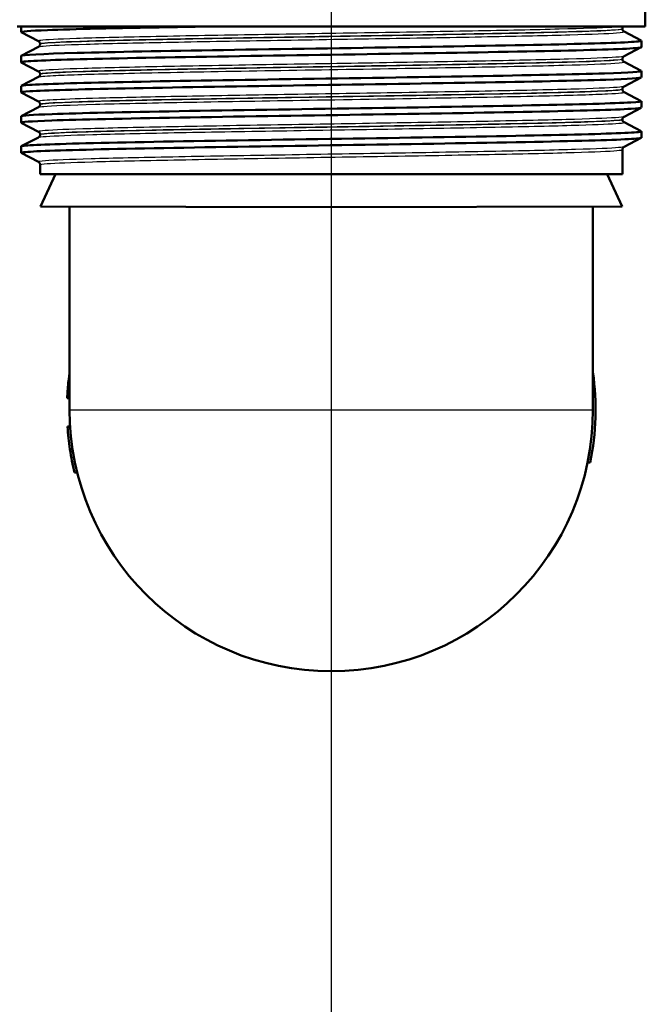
# Model space of a CAD drawing. Header units: millimetres. Extents: x 100 to 2000, y 93 to 3946.
# Tile 12 of 25: x 789 to 836, y 1421 to 1497. Entities that reach past the tile are written whole.
import ezdxf

# ---------------------------------------------------------------- set-up
doc = ezdxf.new("R2010")
doc.units = ezdxf.units.MM
doc.header["$LTSCALE"] = 10
for name, color, linetype, lineweight in [('Centerline(ISO)', 7, 'Continuous', 25), ('Visible Edges(ISO)', 7, 'Continuous', 50), ('Visible Tangent Edges(ISO)', 7, 'Continuous', 25)]:
    doc.layers.add(name, color=color, linetype=linetype, lineweight=lineweight)

msp = doc.modelspace()

# ---------------------------------------------------------------- linework, layer by layer
at = {"layer": 'Centerline(ISO)', "linetype": 'Continuous'}
msp.add_line((812.408, 832.705), (812.408, 1990.662), dxfattribs=at)
at = {"layer": 'Visible Edges(ISO)'}
for p, q in [((836.402, 1496.041), (836.402, 1498.241)), ((836.402, 1496.041), (788.402, 1496.041)), ((788.702, 1495.62), (788.702, 1496.041)), ((790.029, 1494.923), (788.712, 1495.609)), ((834.652, 1495.862), (834.652, 1495.868)), ((834.775, 1495.652), (836.091, 1494.966)), ((790.152, 1494.707), (790.152, 1494.713)), ((836.102, 1494.465), (836.102, 1494.955)), ((788.712, 1493.812), (790.029, 1494.497)), ((836.091, 1494.454), (834.775, 1493.769)), ((788.702, 1493.311), (788.702, 1493.801)), ((790.029, 1492.614), (788.712, 1493.3)), ((834.652, 1493.553), (834.652, 1493.559)), ((834.775, 1493.343), (836.091, 1492.657)), ((836.102, 1492.156), (836.102, 1492.646)), ((788.712, 1491.503), (790.029, 1492.188)), ((790.152, 1492.398), (790.152, 1492.404)), ((836.091, 1492.145), (834.775, 1491.46)), ((788.702, 1491.002), (788.702, 1491.492)), ((790.029, 1490.305), (788.712, 1490.991)), ((834.652, 1491.244), (834.652, 1491.25)), ((834.775, 1491.034), (836.091, 1490.348)), ((836.102, 1489.847), (836.102, 1490.337)), ((788.712, 1489.194), (790.029, 1489.879)), ((790.152, 1490.089), (790.152, 1490.095)), ((836.091, 1489.836), (834.775, 1489.151)), ((788.702, 1488.693), (788.702, 1489.183)), ((790.029, 1487.996), (788.712, 1488.682)), ((834.652, 1488.935), (834.652, 1488.941)), ((834.775, 1488.725), (836.091, 1488.039)), ((836.102, 1487.538), (836.102, 1488.028)), ((788.712, 1486.885), (790.029, 1487.57)), ((790.152, 1487.78), (790.152, 1487.786)), ((836.091, 1487.527), (834.775, 1486.842)), ((788.702, 1486.384), (788.702, 1486.874)), ((834.652, 1484.741), (834.652, 1486.632)), ((790.029, 1485.687), (788.712, 1486.373)), ((790.152, 1484.741), (790.152, 1485.477)), ((790.152, 1484.741), (834.652, 1484.741)), ((791.318, 1484.741), (790.17, 1482.28)), ((833.486, 1484.741), (834.634, 1482.28)), ((812.402, 1482.241), (790.17, 1482.28)), ((792.402, 1466.741), (792.402, 1482.276)), ((812.402, 1482.241), (834.634, 1482.28)), ((832.402, 1466.741), (832.402, 1482.276)), ((792.221, 1467.628), (792.402, 1467.628)), ((792.222, 1467.633), (792.402, 1467.633)), ((792.243, 1465.45), (792.444, 1465.45)), ((792.244, 1465.439), (792.444, 1465.439)), ((792.43, 1463.714), (792.632, 1463.714)), ((832.195, 1462.708), (831.991, 1462.708)), ((792.781, 1461.939), (792.987, 1461.939))]:
    msp.add_line(p, q, dxfattribs=at)
for radius, start, end in [(20.2, 348.48294, 8.0693), (20, 180, 0), (20.2, 183.66465, 183.6969), (20.2, 183.6969, 188.61813), (20.2, 188.61813, 193.75352)]:
    msp.add_arc((812.402, 1466.741), radius, start, end, dxfattribs=at)
for points, knots in [([(788.717, 1495.609), (788.618, 1495.663), (789.3, 1495.718), (790.722, 1495.772), (792.653, 1495.846), (795.939, 1495.921), (800.012, 1495.995), (800.868, 1496.01), (801.758, 1496.026), (802.674, 1496.041)], [32.95997, 32.95997, 32.95997, 32.95997, 33.405662, 33.405662, 33.405662, 34.010412, 34.010412, 34.010412, 34.137582, 34.137582, 34.137582, 34.137582]), ([(834.652, 1495.868), (834.652, 1495.884), (834.654, 1495.901), (834.66, 1495.933), (834.665, 1495.948), (834.676, 1495.974), (834.682, 1495.986), (834.695, 1496.006), (834.701, 1496.015), (834.714, 1496.03), (834.72, 1496.036), (834.725, 1496.041)], [0.1357335, 0.1357335, 0.1357335, 0.1357335, 0.14333636, 0.14333636, 0.15093922, 0.15093922, 0.15854209, 0.15854209, 0.16614495, 0.16614495, 0.17374782, 0.17374782, 0.17374782, 0.17374782]), ([(834.652, 1495.862), (834.652, 1495.831), (834.658, 1495.8), (834.678, 1495.749), (834.69, 1495.729), (834.714, 1495.699), (834.725, 1495.688), (834.744, 1495.672), (834.752, 1495.666), (834.765, 1495.657), (834.771, 1495.654), (834.775, 1495.652)], [54.57451964, 54.57451964, 54.57451964, 54.57451964, 54.58854088, 54.58854088, 54.60256213, 54.60256213, 54.61658337, 54.61658337, 54.63060462, 54.63060462, 54.64462586, 54.64462586, 54.64462586, 54.64462586]), ([(788.702, 1493.801), (788.702, 1493.802), (788.702, 1493.802), (788.702, 1493.803), (788.733, 1493.877), (790.252, 1493.951), (792.995, 1494.026), (795.736, 1494.1), (799.688, 1494.174), (804.166, 1494.248), (808.685, 1494.322), (813.72, 1494.397), (818.384, 1494.472), (823.025, 1494.546), (827.276, 1494.621), (830.397, 1494.695), (833.512, 1494.769), (835.487, 1494.843), (835.977, 1494.918), (836.084, 1494.934), (836.121, 1494.95), (836.088, 1494.966)], [26.706562, 26.706562, 26.706562, 26.706562, 26.713012, 26.713012, 26.713012, 27.317929, 27.317929, 27.317929, 27.922431, 27.922431, 27.922431, 28.532532, 28.532532, 28.532532, 29.139584, 29.139584, 29.139584, 29.745487, 29.745487, 29.745487, 29.877933, 29.877933, 29.877933, 29.877933]), ([(790.152, 1494.713), (790.152, 1494.744), (790.145, 1494.775), (790.126, 1494.826), (790.114, 1494.845), (790.09, 1494.876), (790.079, 1494.887), (790.06, 1494.903), (790.052, 1494.909), (790.039, 1494.918), (790.033, 1494.921), (790.029, 1494.923)], [7.16076973, 7.16076973, 7.16076973, 7.16076973, 7.17479461, 7.17479461, 7.1888195, 7.1888195, 7.20284438, 7.20284438, 7.21686927, 7.21686927, 7.23089416, 7.23089416, 7.23089416, 7.23089416]), ([(790.152, 1494.707), (790.152, 1494.676), (790.145, 1494.645), (790.126, 1494.595), (790.114, 1494.575), (790.09, 1494.545), (790.079, 1494.534), (790.06, 1494.517), (790.052, 1494.512), (790.039, 1494.503), (790.033, 1494.5), (790.029, 1494.497)], [47.54967891, 47.54967891, 47.54967891, 47.54967891, 47.56368308, 47.56368308, 47.57768724, 47.57768724, 47.5916914, 47.5916914, 47.60569557, 47.60569557, 47.61969973, 47.61969973, 47.61969973, 47.61969973]), ([(788.713, 1493.3), (788.701, 1493.306), (788.699, 1493.312), (788.707, 1493.318), (788.808, 1493.393), (790.402, 1493.467), (793.211, 1493.541), (796.018, 1493.615), (800.026, 1493.689), (804.538, 1493.764), (809.046, 1493.838), (814.039, 1493.912), (818.649, 1493.986), (823.257, 1494.06), (827.462, 1494.134), (830.537, 1494.208), (833.709, 1494.284), (835.66, 1494.361), (836.034, 1494.437), (836.079, 1494.446), (836.101, 1494.456), (836.1, 1494.465)], [26.676785, 26.676785, 26.676785, 26.676785, 26.72768, 26.72768, 26.72768, 27.333656, 27.333656, 27.333656, 27.939119, 27.939119, 27.939119, 28.544115, 28.544115, 28.544115, 29.148688, 29.148688, 29.148688, 29.772299, 29.772299, 29.772299, 29.848155, 29.848155, 29.848155, 29.848155]), ([(834.652, 1493.559), (834.652, 1493.59), (834.658, 1493.621), (834.678, 1493.671), (834.69, 1493.691), (834.714, 1493.721), (834.725, 1493.732), (834.744, 1493.749), (834.752, 1493.754), (834.765, 1493.763), (834.771, 1493.766), (834.775, 1493.769)], [14.18571123, 14.18571123, 14.18571123, 14.18571123, 14.19971817, 14.19971817, 14.21372512, 14.21372512, 14.22773206, 14.22773206, 14.24173901, 14.24173901, 14.25574596, 14.25574596, 14.25574596, 14.25574596]), ([(834.652, 1493.553), (834.652, 1493.522), (834.658, 1493.491), (834.678, 1493.44), (834.69, 1493.42), (834.714, 1493.39), (834.725, 1493.379), (834.744, 1493.363), (834.752, 1493.357), (834.765, 1493.348), (834.771, 1493.345), (834.775, 1493.343)], [40.52488689, 40.52488689, 40.52488689, 40.52488689, 40.53887871, 40.53887871, 40.55287054, 40.55287054, 40.56686236, 40.56686236, 40.58085419, 40.58085419, 40.59484601, 40.59484601, 40.59484601, 40.59484601]), ([(788.709, 1491.492), (788.707, 1491.52), (788.913, 1491.548), (789.329, 1491.577), (790.421, 1491.651), (792.959, 1491.725), (796.502, 1491.799), (800.045, 1491.873), (804.577, 1491.947), (809.313, 1492.021), (814.048, 1492.095), (818.966, 1492.169), (823.216, 1492.243), (827.464, 1492.317), (831.025, 1492.391), (833.283, 1492.465), (835.235, 1492.529), (836.206, 1492.593), (836.09, 1492.657)], [20.423377, 20.423377, 20.423377, 20.423377, 20.653886, 20.653886, 20.653886, 21.258792, 21.258792, 21.258792, 21.863485, 21.863485, 21.863485, 22.467976, 22.467976, 22.467976, 23.072278, 23.072278, 23.072278, 23.594747, 23.594747, 23.594747, 23.594747]), ([(790.152, 1492.404), (790.152, 1492.435), (790.145, 1492.466), (790.126, 1492.517), (790.114, 1492.536), (790.09, 1492.567), (790.079, 1492.578), (790.06, 1492.594), (790.052, 1492.6), (790.039, 1492.609), (790.033, 1492.612), (790.029, 1492.614)], [21.21057679, 21.21057679, 21.21057679, 21.21057679, 21.22457052, 21.22457052, 21.23856425, 21.23856425, 21.25255798, 21.25255798, 21.26655171, 21.26655171, 21.28054543, 21.28054543, 21.28054543, 21.28054543]), ([(788.721, 1490.991), (788.656, 1491.023), (788.872, 1491.056), (789.372, 1491.089), (790.501, 1491.163), (793.075, 1491.237), (796.649, 1491.312), (800.22, 1491.386), (804.774, 1491.46), (809.52, 1491.534), (814.263, 1491.608), (819.177, 1491.682), (823.41, 1491.756), (827.641, 1491.83), (831.171, 1491.904), (833.39, 1491.979), (835.163, 1492.038), (836.092, 1492.097), (836.099, 1492.156)], [20.393599, 20.393599, 20.393599, 20.393599, 20.661669, 20.661669, 20.661669, 21.267079, 21.267079, 21.267079, 21.872253, 21.872253, 21.872253, 22.4772, 22.4772, 22.4772, 23.081933, 23.081933, 23.081933, 23.56497, 23.56497, 23.56497, 23.56497]), ([(790.152, 1492.398), (790.152, 1492.367), (790.145, 1492.336), (790.126, 1492.286), (790.114, 1492.266), (790.09, 1492.236), (790.079, 1492.225), (790.06, 1492.208), (790.052, 1492.203), (790.039, 1492.194), (790.033, 1492.191), (790.029, 1492.188)], [33.50012362, 33.50012362, 33.50012362, 33.50012362, 33.51410794, 33.51410794, 33.52809226, 33.52809226, 33.54207658, 33.54207658, 33.5560609, 33.5560609, 33.57004522, 33.57004522, 33.57004522, 33.57004522]), ([(834.652, 1491.25), (834.652, 1491.281), (834.658, 1491.312), (834.678, 1491.362), (834.69, 1491.382), (834.714, 1491.412), (834.725, 1491.423), (834.744, 1491.44), (834.752, 1491.445), (834.765, 1491.454), (834.771, 1491.457), (834.775, 1491.46)], [28.23538581, 28.23538581, 28.23538581, 28.23538581, 28.24937115, 28.24937115, 28.26335648, 28.26335648, 28.27734181, 28.27734181, 28.29132714, 28.29132714, 28.30531248, 28.30531248, 28.30531248, 28.30531248]), ([(834.652, 1491.244), (834.652, 1491.213), (834.658, 1491.182), (834.678, 1491.131), (834.69, 1491.111), (834.714, 1491.081), (834.725, 1491.07), (834.744, 1491.054), (834.752, 1491.048), (834.765, 1491.039), (834.771, 1491.036), (834.775, 1491.034)], [26.47536897, 26.47536897, 26.47536897, 26.47536897, 26.48935067, 26.48935067, 26.50333237, 26.50333237, 26.51731408, 26.51731408, 26.53129578, 26.53129578, 26.54527748, 26.54527748, 26.54527748, 26.54527748]), ([(788.707, 1489.183), (788.713, 1489.238), (789.517, 1489.293), (791.066, 1489.348), (793.157, 1489.423), (796.594, 1489.497), (800.777, 1489.572), (804.958, 1489.646), (809.866, 1489.721), (814.642, 1489.795), (819.416, 1489.869), (824.038, 1489.944), (827.7, 1490.018), (831.361, 1490.092), (834.047, 1490.167), (835.291, 1490.241), (835.889, 1490.277), (836.152, 1490.313), (836.083, 1490.348)], [14.140192, 14.140192, 14.140192, 14.140192, 14.590678, 14.590678, 14.590678, 15.198327, 15.198327, 15.198327, 15.80565, 15.80565, 15.80565, 16.412659, 16.412659, 16.412659, 17.019365, 17.019365, 17.019365, 17.311562, 17.311562, 17.311562, 17.311562]), ([(790.152, 1490.095), (790.152, 1490.126), (790.145, 1490.157), (790.126, 1490.208), (790.114, 1490.227), (790.09, 1490.258), (790.079, 1490.269), (790.06, 1490.285), (790.052, 1490.291), (790.039, 1490.3), (790.033, 1490.303), (790.029, 1490.305)], [35.26015812, 35.26015812, 35.26015812, 35.26015812, 35.27413993, 35.27413993, 35.28812175, 35.28812175, 35.30210357, 35.30210357, 35.31608538, 35.31608538, 35.3300672, 35.3300672, 35.3300672, 35.3300672]), ([(788.718, 1488.682), (788.612, 1488.74), (789.411, 1488.799), (791.055, 1488.858), (793.152, 1488.933), (796.611, 1489.007), (800.821, 1489.082), (805.012, 1489.157), (809.929, 1489.231), (814.709, 1489.306), (819.488, 1489.38), (824.109, 1489.455), (827.765, 1489.529), (831.418, 1489.603), (834.091, 1489.678), (835.316, 1489.752), (835.837, 1489.784), (836.095, 1489.815), (836.094, 1489.847)], [14.110414, 14.110414, 14.110414, 14.110414, 14.589579, 14.589579, 14.589579, 15.200454, 15.200454, 15.200454, 15.808506, 15.808506, 15.808506, 16.416219, 16.416219, 16.416219, 17.023603, 17.023603, 17.023603, 17.281784, 17.281784, 17.281784, 17.281784]), ([(790.152, 1490.089), (790.152, 1490.058), (790.145, 1490.027), (790.126, 1489.977), (790.114, 1489.957), (790.09, 1489.927), (790.079, 1489.916), (790.06, 1489.899), (790.052, 1489.894), (790.039, 1489.885), (790.033, 1489.882), (790.029, 1489.879)], [19.45060273, 19.45060273, 19.45060273, 19.45060273, 19.46458672, 19.46458672, 19.47857071, 19.47857071, 19.4925547, 19.4925547, 19.50653869, 19.50653869, 19.52052268, 19.52052268, 19.52052268, 19.52052268]), ([(834.652, 1488.941), (834.652, 1488.972), (834.658, 1489.003), (834.678, 1489.053), (834.69, 1489.073), (834.714, 1489.103), (834.725, 1489.114), (834.744, 1489.131), (834.752, 1489.136), (834.765, 1489.145), (834.771, 1489.148), (834.775, 1489.151)], [42.28491378, 42.28491378, 42.28491378, 42.28491378, 42.29889698, 42.29889698, 42.31288019, 42.31288019, 42.32686339, 42.32686339, 42.34084659, 42.34084659, 42.3548298, 42.3548298, 42.3548298, 42.3548298]), ([(834.652, 1488.935), (834.652, 1488.904), (834.658, 1488.873), (834.678, 1488.822), (834.69, 1488.803), (834.714, 1488.772), (834.725, 1488.761), (834.744, 1488.745), (834.752, 1488.739), (834.765, 1488.73), (834.771, 1488.727), (834.775, 1488.725)], [12.42580478, 12.42580478, 12.42580478, 12.42580478, 12.43979595, 12.43979595, 12.45378712, 12.45378712, 12.46777829, 12.46777829, 12.48176946, 12.48176946, 12.49576062, 12.49576062, 12.49576062, 12.49576062]), ([(788.703, 1486.874), (788.702, 1486.88), (788.713, 1486.887), (788.736, 1486.894), (788.991, 1486.968), (790.732, 1487.042), (793.657, 1487.116), (796.581, 1487.19), (800.675, 1487.264), (805.23, 1487.338), (809.784, 1487.412), (814.778, 1487.486), (819.346, 1487.56), (823.913, 1487.635), (828.035, 1487.709), (830.997, 1487.783), (833.958, 1487.857), (835.747, 1487.931), (836.053, 1488.005), (836.101, 1488.016), (836.113, 1488.028), (836.089, 1488.039)], [7.857006, 7.857006, 7.857006, 7.857006, 7.910441, 7.910441, 7.910441, 8.515455, 8.515455, 8.515455, 9.120358, 9.120358, 9.120358, 9.725154, 9.725154, 9.725154, 10.329846, 10.329846, 10.329846, 10.934435, 10.934435, 10.934435, 11.028377, 11.028377, 11.028377, 11.028377]), ([(790.152, 1487.786), (790.152, 1487.817), (790.145, 1487.848), (790.126, 1487.899), (790.114, 1487.919), (790.09, 1487.949), (790.079, 1487.96), (790.06, 1487.976), (790.052, 1487.982), (790.039, 1487.991), (790.033, 1487.994), (790.029, 1487.996)], [49.30967299, 49.30967299, 49.30967299, 49.30967299, 49.32366248, 49.32366248, 49.33765196, 49.33765196, 49.35164145, 49.35164145, 49.36563094, 49.36563094, 49.37962042, 49.37962042, 49.37962042, 49.37962042]), ([(788.714, 1486.373), (788.694, 1486.383), (788.701, 1486.393), (788.737, 1486.403), (788.996, 1486.478), (790.742, 1486.552), (793.672, 1486.626), (796.601, 1486.7), (800.701, 1486.774), (805.259, 1486.848), (809.817, 1486.922), (814.813, 1486.997), (819.381, 1487.071), (823.948, 1487.145), (828.067, 1487.219), (831.023, 1487.293), (833.979, 1487.367), (835.759, 1487.441), (836.056, 1487.515), (836.087, 1487.523), (836.102, 1487.53), (836.101, 1487.538)], [7.827229, 7.827229, 7.827229, 7.827229, 7.911236, 7.911236, 7.911236, 8.516503, 8.516503, 8.516503, 9.121654, 9.121654, 9.121654, 9.72669, 9.72669, 9.72669, 10.331616, 10.331616, 10.331616, 10.936434, 10.936434, 10.936434, 10.998599, 10.998599, 10.998599, 10.998599]), ([(790.152, 1487.78), (790.152, 1487.749), (790.145, 1487.718), (790.126, 1487.668), (790.114, 1487.648), (790.09, 1487.618), (790.079, 1487.607), (790.06, 1487.59), (790.052, 1487.585), (790.039, 1487.576), (790.033, 1487.573), (790.029, 1487.57)], [5.40095524, 5.40095524, 5.40095524, 5.40095524, 5.41495842, 5.41495842, 5.42896161, 5.42896161, 5.44296479, 5.44296479, 5.45696797, 5.45696797, 5.47097116, 5.47097116, 5.47097116, 5.47097116]), ([(834.652, 1486.632), (834.652, 1486.663), (834.658, 1486.694), (834.678, 1486.744), (834.69, 1486.764), (834.714, 1486.794), (834.725, 1486.805), (834.744, 1486.822), (834.752, 1486.827), (834.765, 1486.836), (834.771, 1486.839), (834.775, 1486.842)], [56.33445592, 56.33445592, 56.33445592, 56.33445592, 56.34845654, 56.34845654, 56.36245716, 56.36245716, 56.37645778, 56.37645778, 56.3904584, 56.3904584, 56.40445902, 56.40445902, 56.40445902, 56.40445902]), ([(790.152, 1485.477), (790.152, 1485.508), (790.145, 1485.539), (790.126, 1485.59), (790.114, 1485.61), (790.09, 1485.64), (790.079, 1485.651), (790.06, 1485.667), (790.052, 1485.673), (790.039, 1485.682), (790.033, 1485.685), (790.029, 1485.687)], [63.35928258, 63.35928258, 63.35928258, 63.35928258, 63.3732991, 63.3732991, 63.38731563, 63.38731563, 63.40133215, 63.40133215, 63.41534867, 63.41534867, 63.4293652, 63.4293652, 63.4293652, 63.4293652]), ([(792.254, 1468.192), (792.267, 1468.37), (792.285, 1468.579), (792.323, 1468.952), (792.35, 1469.208), (792.4, 1469.563), (792.401, 1469.57), (792.402, 1469.577)], [-0.2566702, -0.2566702, -0.2566702, -0.2566702, -0.1161737, -0.1161737, -0.0105906, -0.0105906, -0.0085473, -0.0085473, -0.0085473, -0.0085473]), ([(792.222, 1467.633), (792.222, 1467.633), (792.222, 1467.644), (792.225, 1467.706), (792.227, 1467.754), (792.234, 1467.874), (792.24, 1467.988), (792.251, 1468.149), (792.253, 1468.17), (792.254, 1468.192)], [-0.1028327, -0.1028327, -0.1028327, -0.1028327, -0.0845661, -0.0845661, -0.0625615, -0.0625615, -0.0082335, -0.0082335, 0, 0, 0, 0])]:
    msp.add_open_spline(points, degree=3, knots=knots, dxfattribs=at)
msp.add_open_spline([(792.221, 1467.628), (792.221, 1467.628), (792.222, 1467.63), (792.222, 1467.633)], degree=3, dxfattribs=at)
at = {"layer": 'Visible Tangent Edges(ISO)'}
for p, q in [((792.254, 1468.192), (792.402, 1468.192)), ((792.402, 1466.741), (832.402, 1466.741))]:
    msp.add_line(p, q, dxfattribs=at)
for points, knots in [([(834.597, 1496.041), (834.442, 1496.022), (834.194, 1496.002), (833.03, 1495.935), (831.649, 1495.888), (828.007, 1495.792), (825.73, 1495.744), (820.645, 1495.649), (817.815, 1495.601), (812.049, 1495.506), (809.089, 1495.458), (803.506, 1495.363), (800.859, 1495.315), (796.296, 1495.22), (794.359, 1495.172), (791.498, 1495.077), (790.561, 1495.029), (790.047, 1494.962), (789.993, 1494.942), (790.031, 1494.923)], [0.426648, 0.426648, 0.426648, 0.426648, 0.78094, 0.78094, 1.651825, 1.651825, 2.522717, 2.522717, 3.39363, 3.39363, 4.264554, 4.264554, 5.13546, 5.13546, 6.006326, 6.006326, 6.87717, 6.87717, 7.230894, 7.230894, 7.230894, 7.230894]), ([(790.03, 1494.497), (790.064, 1494.515), (790.18, 1494.533), (790.908, 1494.6), (792.038, 1494.65), (795.277, 1494.747), (797.387, 1494.795), (802.21, 1494.891), (804.927, 1494.939), (810.558, 1495.033), (813.49, 1495.08), (819.147, 1495.175), (821.897, 1495.222), (826.789, 1495.317), (828.952, 1495.365), (832.328, 1495.461), (833.554, 1495.509), (834.645, 1495.588), (834.833, 1495.62), (834.774, 1495.652)], [47.6197, 47.6197, 47.6197, 47.6197, 47.951408, 47.951408, 48.845319, 48.845319, 49.727939, 49.727939, 50.59495, 50.59495, 51.455298, 51.455298, 52.3196, 52.3196, 53.191459, 53.191459, 54.067161, 54.067161, 54.644626, 54.644626, 54.644626, 54.644626]), ([(790.154, 1494.713), (790.153, 1494.728), (790.211, 1494.744), (790.693, 1494.807), (791.625, 1494.855), (794.469, 1494.95), (796.395, 1494.998), (800.932, 1495.093), (803.563, 1495.141), (809.112, 1495.236), (812.055, 1495.284), (817.786, 1495.38), (820.599, 1495.427), (825.653, 1495.523), (827.915, 1495.571), (831.535, 1495.666), (832.908, 1495.714), (834.338, 1495.797), (834.649, 1495.832), (834.651, 1495.867)], [-7.16077, -7.16077, -7.16077, -7.16077, -6.87717, -6.87717, -6.006326, -6.006326, -5.13546, -5.13546, -4.264554, -4.264554, -3.39363, -3.39363, -2.522717, -2.522717, -1.651825, -1.651825, -0.78094, -0.78094, -0.135733, -0.135733, -0.135733, -0.135733]), ([(834.65, 1495.862), (834.649, 1495.834), (834.458, 1495.806), (833.426, 1495.731), (832.206, 1495.682), (828.85, 1495.587), (826.7, 1495.539), (821.836, 1495.444), (819.103, 1495.396), (813.48, 1495.302), (810.565, 1495.255), (804.969, 1495.16), (802.268, 1495.113), (797.474, 1495.017), (795.378, 1494.969), (792.159, 1494.871), (791.036, 1494.822), (790.272, 1494.751), (790.154, 1494.729), (790.154, 1494.707)], [-54.57452, -54.57452, -54.57452, -54.57452, -54.067161, -54.067161, -53.191459, -53.191459, -52.3196, -52.3196, -51.455298, -51.455298, -50.59495, -50.59495, -49.727939, -49.727939, -48.845319, -48.845319, -47.951408, -47.951408, -47.549679, -47.549679, -47.549679, -47.549679]), ([(834.773, 1493.769), (834.724, 1493.743), (834.518, 1493.718), (833.474, 1493.645), (832.229, 1493.597), (828.824, 1493.502), (826.649, 1493.454), (821.72, 1493.359), (818.943, 1493.311), (813.225, 1493.216), (810.259, 1493.168), (804.6, 1493.073), (801.883, 1493.025), (797.132, 1492.93), (795.076, 1492.882), (791.955, 1492.786), (790.875, 1492.738), (790.093, 1492.665), (789.981, 1492.64), (790.031, 1492.614)], [14.255746, 14.255746, 14.255746, 14.255746, 14.715751, 14.715751, 15.586902, 15.586902, 16.457367, 16.457367, 17.327209, 17.327209, 18.197467, 18.197467, 19.069268, 19.069268, 19.942351, 19.942351, 20.814852, 20.814852, 21.280545, 21.280545, 21.280545, 21.280545]), ([(790.029, 1492.188), (790.097, 1492.224), (790.477, 1492.259), (792.125, 1492.345), (793.679, 1492.395), (797.797, 1492.496), (800.345, 1492.547), (806.233, 1492.653), (809.562, 1492.707), (816.379, 1492.819), (819.822, 1492.876), (825.709, 1492.986), (828.213, 1493.038), (831.971, 1493.139), (833.32, 1493.189), (834.601, 1493.273), (834.837, 1493.308), (834.772, 1493.343)], [33.570045, 33.570045, 33.570045, 33.570045, 34.217923, 34.217923, 35.131943, 35.131943, 36.063766, 36.063766, 37.061757, 37.061757, 38.101717, 38.101717, 39.059822, 39.059822, 39.956601, 39.956601, 40.594846, 40.594846, 40.594846, 40.594846]), ([(834.648, 1493.553), (834.647, 1493.522), (834.409, 1493.491), (833.193, 1493.411), (831.852, 1493.361), (828.116, 1493.26), (825.626, 1493.207), (819.774, 1493.098), (816.351, 1493.041), (809.575, 1492.929), (806.266, 1492.875), (800.415, 1492.769), (797.882, 1492.718), (793.789, 1492.616), (792.245, 1492.567), (790.535, 1492.477), (790.153, 1492.438), (790.152, 1492.398)], [-40.524887, -40.524887, -40.524887, -40.524887, -39.956601, -39.956601, -39.059822, -39.059822, -38.101717, -38.101717, -37.061757, -37.061757, -36.063766, -36.063766, -35.131943, -35.131943, -34.217923, -34.217923, -33.500124, -33.500124, -33.500124, -33.500124]), ([(790.154, 1492.404), (790.153, 1492.426), (790.268, 1492.447), (791.005, 1492.517), (792.08, 1492.565), (795.183, 1492.66), (797.226, 1492.708), (801.95, 1492.803), (804.65, 1492.851), (810.275, 1492.947), (813.224, 1492.994), (818.907, 1493.09), (821.667, 1493.137), (826.566, 1493.233), (828.728, 1493.28), (832.111, 1493.376), (833.349, 1493.424), (834.44, 1493.5), (834.649, 1493.529), (834.65, 1493.558)], [-21.210577, -21.210577, -21.210577, -21.210577, -20.814852, -20.814852, -19.942351, -19.942351, -19.069268, -19.069268, -18.197467, -18.197467, -17.327209, -17.327209, -16.457367, -16.457367, -15.586902, -15.586902, -14.715751, -14.715751, -14.185711, -14.185711, -14.185711, -14.185711]), ([(834.774, 1491.46), (834.741, 1491.442), (834.635, 1491.425), (833.957, 1491.36), (832.894, 1491.313), (829.744, 1491.215), (827.609, 1491.166), (822.602, 1491.066), (819.69, 1491.015), (813.927, 1490.919), (811.048, 1490.872), (805.709, 1490.783), (803.2, 1490.74), (798.755, 1490.655), (796.799, 1490.613), (793.744, 1490.535), (792.587, 1490.498), (790.87, 1490.425), (790.328, 1490.388), (790.029, 1490.336), (790, 1490.321), (790.03, 1490.305)], [28.305312, 28.305312, 28.305312, 28.305312, 28.619646, 28.619646, 29.489758, 29.489758, 30.394114, 30.394114, 31.317066, 31.317066, 32.159798, 32.159798, 32.948764, 32.948764, 33.711002, 33.711002, 34.37986, 34.37986, 35.048718, 35.048718, 35.330067, 35.330067, 35.330067, 35.330067]), ([(790.031, 1489.879), (790.068, 1489.899), (790.199, 1489.918), (791.052, 1489.992), (792.427, 1490.047), (796.174, 1490.151), (798.492, 1490.201), (803.819, 1490.302), (806.908, 1490.354), (813.536, 1490.464), (817.106, 1490.521), (823.536, 1490.634), (826.385, 1490.689), (830.838, 1490.796), (832.484, 1490.847), (834.437, 1490.943), (834.862, 1490.988), (834.775, 1491.034)], [19.520523, 19.520523, 19.520523, 19.520523, 19.87642, 19.87642, 20.87079, 20.87079, 21.778811, 21.778811, 22.727814, 22.727814, 23.778796, 23.778796, 24.785403, 24.785403, 25.718807, 25.718807, 26.545277, 26.545277, 26.545277, 26.545277]), ([(790.153, 1490.095), (790.153, 1490.107), (790.185, 1490.118), (790.462, 1490.166), (791, 1490.203), (792.708, 1490.276), (793.858, 1490.313), (796.895, 1490.391), (798.84, 1490.433), (803.259, 1490.518), (805.753, 1490.561), (811.059, 1490.65), (813.922, 1490.697), (819.65, 1490.793), (822.544, 1490.844), (827.52, 1490.944), (829.642, 1490.994), (832.773, 1491.091), (833.829, 1491.139), (834.541, 1491.207), (834.65, 1491.228), (834.65, 1491.249)], [-35.260158, -35.260158, -35.260158, -35.260158, -35.048718, -35.048718, -34.37986, -34.37986, -33.711002, -33.711002, -32.948764, -32.948764, -32.159798, -32.159798, -31.317066, -31.317066, -30.394114, -30.394114, -29.489758, -29.489758, -28.619646, -28.619646, -28.235386, -28.235386, -28.235386, -28.235386]), ([(834.652, 1491.244), (834.652, 1491.203), (834.227, 1491.161), (832.362, 1491.068), (830.726, 1491.018), (826.298, 1490.911), (823.466, 1490.856), (817.074, 1490.743), (813.525, 1490.686), (806.937, 1490.576), (803.867, 1490.524), (798.572, 1490.423), (796.269, 1490.372), (792.545, 1490.269), (791.179, 1490.214), (790.288, 1490.136), (790.155, 1490.113), (790.155, 1490.09)], [-26.475369, -26.475369, -26.475369, -26.475369, -25.718807, -25.718807, -24.785403, -24.785403, -23.778796, -23.778796, -22.727814, -22.727814, -21.778811, -21.778811, -20.87079, -20.87079, -19.87642, -19.87642, -19.450603, -19.450603, -19.450603, -19.450603]), ([(834.773, 1489.151), (834.723, 1489.125), (834.503, 1489.098), (833.401, 1489.024), (832.113, 1488.975), (828.627, 1488.88), (826.428, 1488.832), (821.475, 1488.737), (818.705, 1488.689), (813.011, 1488.595), (810.062, 1488.547), (804.434, 1488.452), (801.73, 1488.404), (797.006, 1488.309), (794.965, 1488.261), (791.879, 1488.165), (790.82, 1488.117), (790.085, 1488.045), (789.984, 1488.021), (790.03, 1487.996)], [42.35483, 42.35483, 42.35483, 42.35483, 42.834349, 42.834349, 43.715765, 43.715765, 44.58638, 44.58638, 45.450696, 45.450696, 46.316262, 46.316262, 47.186756, 47.186756, 48.060561, 48.060561, 48.93415, 48.93415, 49.37962, 49.37962, 49.37962, 49.37962]), ([(790.031, 1487.57), (790.079, 1487.595), (790.278, 1487.62), (791.29, 1487.692), (792.506, 1487.739), (795.838, 1487.833), (797.966, 1487.881), (802.833, 1487.975), (805.596, 1488.023), (811.36, 1488.119), (814.386, 1488.168), (820.177, 1488.265), (822.968, 1488.315), (827.747, 1488.411), (829.785, 1488.459), (832.81, 1488.552), (833.855, 1488.598), (834.695, 1488.67), (834.826, 1488.698), (834.774, 1488.725)], [5.470971, 5.470971, 5.470971, 5.470971, 5.921788, 5.921788, 6.784181, 6.784181, 7.644963, 7.644963, 8.515259, 8.515259, 9.402243, 9.402243, 10.296582, 10.296582, 11.165149, 11.165149, 11.998291, 11.998291, 12.495761, 12.495761, 12.495761, 12.495761]), ([(790.154, 1487.786), (790.154, 1487.807), (790.258, 1487.827), (790.951, 1487.896), (792.004, 1487.944), (795.072, 1488.039), (797.101, 1488.087), (801.798, 1488.183), (804.485, 1488.23), (810.079, 1488.325), (813.011, 1488.373), (818.671, 1488.468), (821.423, 1488.515), (826.346, 1488.61), (828.532, 1488.658), (831.996, 1488.754), (833.276, 1488.802), (834.427, 1488.88), (834.65, 1488.91), (834.65, 1488.941)], [-49.309673, -49.309673, -49.309673, -49.309673, -48.93415, -48.93415, -48.060561, -48.060561, -47.186756, -47.186756, -46.316262, -46.316262, -45.450696, -45.450696, -44.58638, -44.58638, -43.715765, -43.715765, -42.834349, -42.834349, -42.284914, -42.284914, -42.284914, -42.284914]), ([(834.651, 1488.935), (834.651, 1488.912), (834.517, 1488.888), (833.725, 1488.819), (832.685, 1488.773), (829.679, 1488.68), (827.652, 1488.633), (822.902, 1488.536), (820.127, 1488.487), (814.37, 1488.39), (811.363, 1488.341), (805.634, 1488.245), (802.887, 1488.197), (798.05, 1488.102), (795.935, 1488.055), (792.624, 1487.961), (791.415, 1487.913), (790.356, 1487.838), (790.155, 1487.809), (790.154, 1487.781)], [-12.425805, -12.425805, -12.425805, -12.425805, -11.998291, -11.998291, -11.165149, -11.165149, -10.296582, -10.296582, -9.402243, -9.402243, -8.515259, -8.515259, -7.644963, -7.644963, -6.784181, -6.784181, -5.921788, -5.921788, -5.400955, -5.400955, -5.400955, -5.400955]), ([(834.774, 1486.842), (834.736, 1486.822), (834.599, 1486.802), (833.801, 1486.734), (832.673, 1486.686), (829.472, 1486.591), (827.385, 1486.543), (822.586, 1486.448), (819.852, 1486.4), (814.173, 1486.305), (811.203, 1486.257), (805.496, 1486.162), (802.734, 1486.114), (797.854, 1486.018), (795.714, 1485.971), (792.391, 1485.875), (791.193, 1485.827), (790.149, 1485.749), (789.972, 1485.718), (790.03, 1485.687)], [56.404459, 56.404459, 56.404459, 56.404459, 56.770714, 56.770714, 57.641514, 57.641514, 58.51251, 58.51251, 59.383553, 59.383553, 60.25451, 60.25451, 61.125364, 61.125364, 61.996192, 61.996192, 62.867062, 62.867062, 63.429365, 63.429365, 63.429365, 63.429365]), ([(790.154, 1485.477), (790.155, 1485.504), (790.334, 1485.531), (791.322, 1485.606), (792.513, 1485.654), (795.817, 1485.749), (797.945, 1485.797), (802.796, 1485.892), (805.541, 1485.94), (811.214, 1486.035), (814.166, 1486.083), (819.81, 1486.178), (822.528, 1486.226), (827.298, 1486.321), (829.372, 1486.369), (832.553, 1486.464), (833.674, 1486.512), (834.511, 1486.584), (834.65, 1486.608), (834.65, 1486.632)], [-63.359283, -63.359283, -63.359283, -63.359283, -62.867062, -62.867062, -61.996192, -61.996192, -61.125364, -61.125364, -60.25451, -60.25451, -59.383553, -59.383553, -58.51251, -58.51251, -57.641514, -57.641514, -56.770714, -56.770714, -56.334456, -56.334456, -56.334456, -56.334456])]:
    msp.add_open_spline(points, degree=3, knots=knots, dxfattribs=at)

doc.saveas('drawing.dxf')
